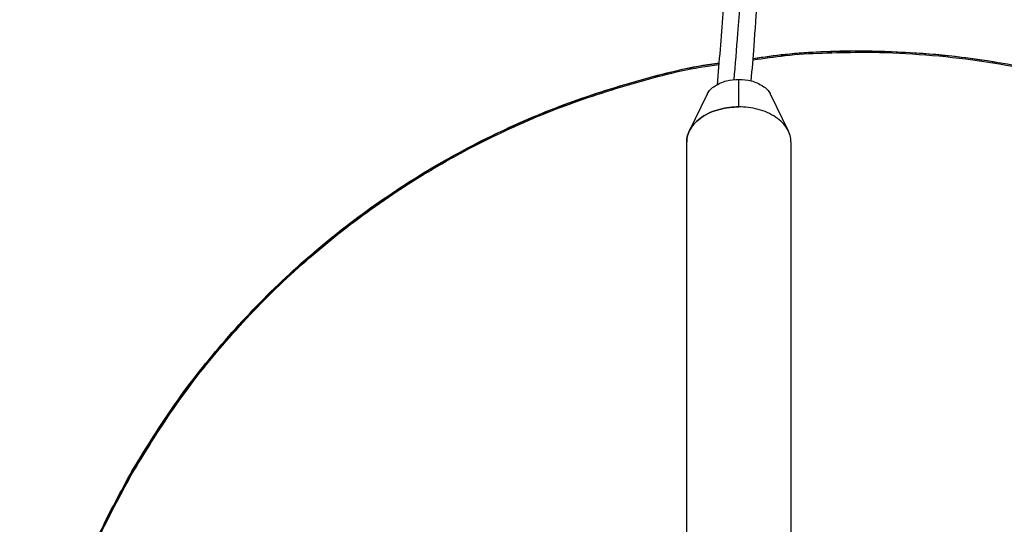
# Model space of a CAD drawing. Header units: millimetres. Extents: x 269 to 519, y 3460 to 4284.
# Tile 4 of 6: x 269 to 416, y 4007 to 4083. Entities that reach past the tile are written whole.
import ezdxf

# ---------------------------------------------------------------- set-up
doc = ezdxf.new("R2010")
doc.units = ezdxf.units.MM

msp = doc.modelspace()

# ---------------------------------------------------------------- linework, layer by layer
at = {"color": 7, "linetype": 'Continuous', "lineweight": 25}
for p, q in [((376.33, 4069.57), (376.33, 4073.67)), ((371.57, 4071.36), (368.95, 4065.98)), ((383.7, 4065.98), (381.08, 4071.36)), ((368.58, 3962.91), (368.58, 4064.38)), ((384.08, 4064.38), (384.08, 3962.91))]:
    msp.add_line(p, q, dxfattribs=at)
for points, knots in [([(381.08, 4284.04), (381.02, 4280.05), (380.9, 4272.43), (380.7, 4261.53), (380.5, 4251.72), (380.31, 4242.72), (380.12, 4234.63), (379.94, 4227.56), (379.8, 4221.85), (379.67, 4217.09), (379.55, 4212.73), (379.39, 4207.3), (379.19, 4200.54), (378.94, 4192.34), (378.57, 4181.22), (378.09, 4167.64), (377.49, 4152.15), (376.87, 4137.31), (376.21, 4122.88), (375.51, 4109.09), (374.76, 4095.93), (373.99, 4083.94), (373.39, 4076.36), (373.11, 4072.83)], [0, 0, 0, 0, 0.05221, 0.099704, 0.142454, 0.180447, 0.217343, 0.248252, 0.27316, 0.292355, 0.310915, 0.330667, 0.36414, 0.40064, 0.440239, 0.513908, 0.586424, 0.657973, 0.730063, 0.803723, 0.872353, 0.94056, 1, 1, 1, 1]), ([(383.58, 4283.85), (383.5, 4278.49), (383.33, 4267.75), (383.01, 4251.63), (382.65, 4235.49), (382.24, 4219.38), (381.78, 4203.32), (381.27, 4187.34), (380.73, 4171.9), (380.17, 4157.03), (379.58, 4142.78), (378.95, 4128.82), (378.29, 4115.29), (377.58, 4102.39), (376.87, 4090.85), (376.21, 4081.32), (375.77, 4075.88), (375.58, 4073.58)], [0, 0, 0, 0, 0.070451, 0.140953, 0.211502, 0.282161, 0.353074, 0.42448, 0.496716, 0.564023, 0.63282, 0.702852, 0.77295, 0.841711, 0.907678, 0.960838, 1, 1, 1, 1]), ([(378.18, 4073.43), (378.32, 4075.15), (378.84, 4081.67), (379.61, 4093.25), (380.46, 4107.96), (381.2, 4122.57), (381.86, 4137.02), (382.48, 4151.89), (383.08, 4167.4), (383.58, 4181.38), (383.97, 4193.22), (384.25, 4202.42), (384.5, 4210.8), (384.68, 4217.55), (384.84, 4223.31), (384.97, 4228.72), (385.13, 4235.24), (385.31, 4242.87), (385.5, 4251.6), (385.7, 4261.42), (385.9, 4272.34), (386.02, 4279.97), (386.08, 4283.96)], [0, 0, 0, 0, 0.029189, 0.110296, 0.191608, 0.265745, 0.338275, 0.410227, 0.483155, 0.557249, 0.602285, 0.643307, 0.680415, 0.713752, 0.732724, 0.75652, 0.785126, 0.818535, 0.856738, 0.899728, 0.947491, 1, 1, 1, 1]), ([(378.43, 4076.57), (380.03, 4076.8), (385.29, 4077.59), (390.62, 4077.66), (394.33, 4077.71)], [0, 0, 0, 0, 0.304047, 1, 1, 1, 1]), ([(378.44, 4076.77), (380.03, 4077.01), (385.29, 4077.79), (390.61, 4077.86), (394.33, 4077.91)], [0, 0, 0, 0, 0.302219, 1, 1, 1, 1]), ([(502.53, 3890.44), (504.14, 3893.38), (507.4, 3899.35), (511.41, 3908.91), (514.75, 3919.02), (517.24, 3929.63), (518.82, 3940.57), (519.43, 3951.72), (519.03, 3962.94), (517.62, 3974.18), (515.16, 3985.36), (511.67, 3996.33), (507.17, 4006.95), (501.77, 4017.02), (495.55, 4026.44), (488.66, 4035.07), (481.25, 4042.87), (473.44, 4049.8), (465.3, 4055.9), (456.81, 4061.26), (447.86, 4065.95), (438.33, 4070), (428.21, 4073.33), (417.61, 4075.83), (406.67, 4077.41), (395.52, 4077.98), (386.08, 4077.78), (380.4, 4076.98), (378.44, 4076.71)], [0, 0, 0, 0, 0.036218, 0.073539, 0.111881, 0.151142, 0.191201, 0.231188, 0.271667, 0.312479, 0.35346, 0.395185, 0.436731, 0.477925, 0.518602, 0.558608, 0.597115, 0.634731, 0.671358, 0.70692, 0.743137, 0.780459, 0.818801, 0.858062, 0.898121, 0.938108, 0.978586, 1, 1, 1, 1]), ([(394.33, 4077.91), (399.27, 4077.91), (404.33, 4077.62), (414.59, 4076.36), (419.8, 4075.4), (430.23, 4072.76), (435.45, 4071.08), (445.76, 4066.97), (450.85, 4064.54), (460.75, 4058.96), (465.55, 4055.8), (474.71, 4048.81), (479.07, 4044.98), (487.21, 4036.76), (491, 4032.37), (497.89, 4023.14), (501, 4018.32), (506.49, 4008.39), (508.86, 4003.28), (512.87, 3992.95), (514.5, 3987.73), (517.04, 3977.3), (517.95, 3972.1), (518.82, 3964.42), (519.03, 3961.87), (519.23, 3958.1), (519.27, 3956.84), (519.31, 3954.98), (519.32, 3954.35), (519.33, 3953.12), (519.33, 3952.5), (519.28, 3946.92), (518.94, 3941.85), (517.6, 3931.56), (516.59, 3926.35), (513.85, 3915.92), (512.12, 3910.71), (507.9, 3900.41), (505.42, 3895.34), (502.58, 3890.41)], [0, 0, 0, 0, 0.0625, 0.0625, 0.125, 0.125, 0.1875, 0.1875, 0.25, 0.25, 0.3125, 0.3125, 0.375, 0.375, 0.4375, 0.4375, 0.5, 0.5, 0.5625, 0.5625, 0.625, 0.625, 0.6875, 0.6875, 0.71875, 0.71875, 0.734375, 0.734375, 0.742188, 0.742188, 0.75, 0.75, 0.8125, 0.8125, 0.875, 0.875, 0.9375, 0.9375, 1, 1, 1, 1]), ([(394.33, 4077.71), (399.53, 4077.71), (404.81, 4077.38), (415.44, 4076.03), (420.78, 4075), (431.37, 4072.21), (436.62, 4070.46), (446.89, 4066.24), (451.9, 4063.78), (461.55, 4058.2), (466.19, 4055.09), (474.98, 4048.31), (479.12, 4044.64), (486.83, 4036.86), (490.39, 4032.75), (496.88, 4024.23), (499.81, 4019.81), (505.01, 4010.81), (507.37, 4006.06), (511.51, 3996.18), (513.28, 3991.04), (516.17, 3980.48), (517.27, 3975.05), (518.75, 3964.06), (519.13, 3958.48), (519.13, 3947.34), (518.75, 3941.76), (517.27, 3930.77), (516.17, 3925.34), (513.28, 3914.78), (511.51, 3909.64), (507.37, 3899.76), (505.01, 3895.01), (502.41, 3890.51)], [0, 0, 0, 0, 0.0625, 0.0625, 0.125, 0.125, 0.1875, 0.1875, 0.25, 0.25, 0.3125, 0.3125, 0.375, 0.375, 0.4375, 0.4375, 0.5, 0.5, 0.5625, 0.5625, 0.625, 0.625, 0.6875, 0.6875, 0.75, 0.75, 0.8125, 0.8125, 0.875, 0.875, 0.9375, 0.9375, 1, 1, 1, 1]), ([(286.07, 4015.41), (288.13, 4018.76), (292.3, 4025.54), (299.8, 4034.98), (308.26, 4043.84), (317.67, 4051.9), (327.9, 4059.04), (338.6, 4065.01), (349.58, 4069.84), (360.66, 4073.41), (368.63, 4075.46), (372.9, 4076.02), (373.36, 4076.08)], [0, 0, 0, 0, 0.107493, 0.217242, 0.328793, 0.441647, 0.555265, 0.669085, 0.776082, 0.882288, 0.987258, 1, 1, 1, 1]), ([(373.36, 4076.07), (373.27, 4076.06), (369.42, 4075.57), (361.89, 4073.67), (350.91, 4070.28), (340.29, 4065.75), (330.22, 4060.35), (320.79, 4054.13), (312.16, 4047.24), (304.37, 4039.83), (297.45, 4032.01), (291.31, 4023.9), (287.83, 4018.19), (286.12, 4015.38)], [0, 0, 0, 0, 0.002424, 0.106069, 0.211595, 0.316669, 0.420853, 0.523727, 0.624907, 0.722296, 0.817428, 0.910062, 1, 1, 1, 1]), ([(286.25, 4015.31), (288.3, 4018.66), (292.46, 4025.43), (299.95, 4034.85), (308.39, 4043.7), (317.79, 4051.74), (328, 4058.87), (338.69, 4064.83), (349.65, 4069.65), (360.72, 4073.22), (368.65, 4075.26), (372.9, 4075.82), (373.35, 4075.88)], [0, 0, 0, 0, 0.107542, 0.21734, 0.328942, 0.441847, 0.555516, 0.669388, 0.776433, 0.882688, 0.987705, 1, 1, 1, 1]), ([(371.62, 4071.35), (371.64, 4071.42), (371.77, 4071.94), (372.73, 4072.75), (374.38, 4073.53), (375.7, 4073.63), (376.33, 4073.67)], [0, 0, 0, 0, 0.0497584, 0.3747518, 0.6997452, 1, 1, 1, 1]), ([(376.33, 4073.67), (376.96, 4073.63), (378.27, 4073.53), (379.92, 4072.75), (380.89, 4071.94), (381.02, 4071.42), (381.03, 4071.35)], [0, 0, 0, 0, 0.300255, 0.625248, 0.950242, 1, 1, 1, 1]), ([(368.58, 4064.38), (368.58, 4064.69), (368.62, 4065), (368.79, 4065.65), (368.93, 4065.97), (369.31, 4066.61), (369.55, 4066.92), (370.13, 4067.52), (370.47, 4067.8), (371.22, 4068.3), (371.64, 4068.53), (372.53, 4068.92), (373, 4069.08), (373.95, 4069.33), (374.44, 4069.42), (375.4, 4069.54), (375.87, 4069.57), (376.33, 4069.57)], [0, 0, 0, 0, 0.125, 0.125, 0.25, 0.25, 0.375, 0.375, 0.5, 0.5, 0.625, 0.625, 0.75, 0.75, 0.875, 0.875, 1, 1, 1, 1]), ([(384.08, 4064.38), (384.08, 4064.69), (384.04, 4065), (383.86, 4065.65), (383.72, 4065.97), (383.34, 4066.61), (383.1, 4066.92), (382.52, 4067.52), (382.18, 4067.8), (381.43, 4068.3), (381.01, 4068.53), (380.12, 4068.92), (379.66, 4069.08), (378.7, 4069.33), (378.22, 4069.42), (377.26, 4069.54), (376.78, 4069.57), (375.87, 4069.57), (375.4, 4069.54), (374.44, 4069.42), (373.95, 4069.33), (373, 4069.08), (372.53, 4068.92), (371.64, 4068.53), (371.22, 4068.3), (370.47, 4067.8), (370.13, 4067.52), (369.55, 4066.92), (369.31, 4066.61), (368.93, 4065.97), (368.79, 4065.65), (368.62, 4065), (368.58, 4064.69), (368.58, 4064.38)], [0, 0, 0, 0, 0.0625, 0.0625, 0.125, 0.125, 0.1875, 0.1875, 0.25, 0.25, 0.3125, 0.3125, 0.375, 0.375, 0.4375, 0.4375, 0.5, 0.5, 0.5625, 0.5625, 0.625, 0.625, 0.6875, 0.6875, 0.75, 0.75, 0.8125, 0.8125, 0.875, 0.875, 0.9375, 0.9375, 1, 1, 1, 1]), ([(384.08, 4064.38), (384.08, 4064.69), (384.04, 4065), (383.86, 4065.65), (383.72, 4065.97), (383.34, 4066.61), (383.1, 4066.92), (382.52, 4067.52), (382.18, 4067.8), (381.43, 4068.3), (381.01, 4068.53), (380.12, 4068.92), (379.66, 4069.08), (378.7, 4069.33), (378.22, 4069.42), (377.26, 4069.54), (376.78, 4069.57), (376.33, 4069.57)], [0, 0, 0, 0, 0.125, 0.125, 0.25, 0.25, 0.375, 0.375, 0.5, 0.5, 0.625, 0.625, 0.75, 0.75, 0.875, 0.875, 1, 1, 1, 1]), ([(368.58, 3830.71), (366.55, 3831.12), (360.93, 3832.26), (351.92, 3835.18), (341.64, 3839.36), (331.74, 3844.51), (322.34, 3850.51), (313.55, 3857.3), (305.45, 3864.78), (298.13, 3872.85), (291.63, 3881.38), (285.95, 3890.34), (281.03, 3899.73), (276.89, 3909.63), (273.57, 3920.01), (271.14, 3930.76), (269.66, 3941.77), (269.16, 3952.91), (269.66, 3964.05), (271.14, 3975.06), (273.57, 3985.82), (276.9, 3996.18), (281, 4006.1), (284.39, 4012.33), (286.07, 4015.41)], [0, 0, 0, 0, 0.0262628, 0.0730122, 0.1201324, 0.1674401, 0.2147478, 0.261868, 0.3086174, 0.3548216, 0.4003181, 0.4449601, 0.489602, 0.5350986, 0.5813027, 0.6280521, 0.6751723, 0.72248, 0.7697878, 0.8169079, 0.8636574, 0.9098615, 0.9553581, 1, 1, 1, 1]), ([(286.12, 4015.38), (284.52, 4012.44), (281.25, 4006.47), (277.24, 3996.9), (273.91, 3986.8), (271.41, 3976.19), (269.83, 3965.25), (269.22, 3954.1), (269.62, 3942.87), (271.03, 3931.64), (273.49, 3920.46), (276.98, 3909.49), (281.48, 3898.87), (286.89, 3888.8), (293.11, 3879.38), (299.99, 3870.75), (307.41, 3862.95), (315.22, 3856.02), (323.35, 3849.92), (331.84, 3844.56), (340.79, 3839.86), (350.33, 3835.83), (359.63, 3832.69), (365.84, 3831.33), (368.58, 3830.74)], [0, 0, 0, 0, 0.042656, 0.086611, 0.131769, 0.178008, 0.225188, 0.272283, 0.319956, 0.368023, 0.416289, 0.465431, 0.514362, 0.562878, 0.610785, 0.657903, 0.703255, 0.747557, 0.790695, 0.832577, 0.875233, 0.919188, 0.964346, 1, 1, 1, 1]), ([(368.58, 3830.91), (366.57, 3831.32), (360.97, 3832.46), (351.99, 3835.37), (341.72, 3839.55), (331.84, 3844.69), (322.46, 3850.68), (313.68, 3857.46), (305.59, 3864.92), (298.28, 3872.98), (291.79, 3881.5), (286.12, 3890.44), (281.22, 3899.82), (277.08, 3909.7), (273.76, 3920.06), (271.34, 3930.79), (269.86, 3941.79), (269.36, 3952.91), (269.86, 3964.03), (271.34, 3975.03), (273.76, 3985.76), (277.09, 3996.11), (281.18, 4006.02), (284.57, 4012.23), (286.25, 4015.31)], [0, 0, 0, 0, 0.026088, 0.072846, 0.119975, 0.167291, 0.214607, 0.261736, 0.308494, 0.354706, 0.400211, 0.444861, 0.489511, 0.535015, 0.581228, 0.627986, 0.675114, 0.72243, 0.769747, 0.816875, 0.863633, 0.909845, 0.95535, 1, 1, 1, 1])]:
    msp.add_open_spline(points, degree=3, knots=knots, dxfattribs=at)
for points in [[(286.12, 4015.38), (286.09, 4015.4), (286.07, 4015.41), (286.07, 4015.41)], [(286.25, 4015.31), (286.2, 4015.34), (286.16, 4015.36), (286.12, 4015.38)]]:
    msp.add_open_spline(points, degree=3, dxfattribs=at)

doc.saveas('drawing.dxf')
